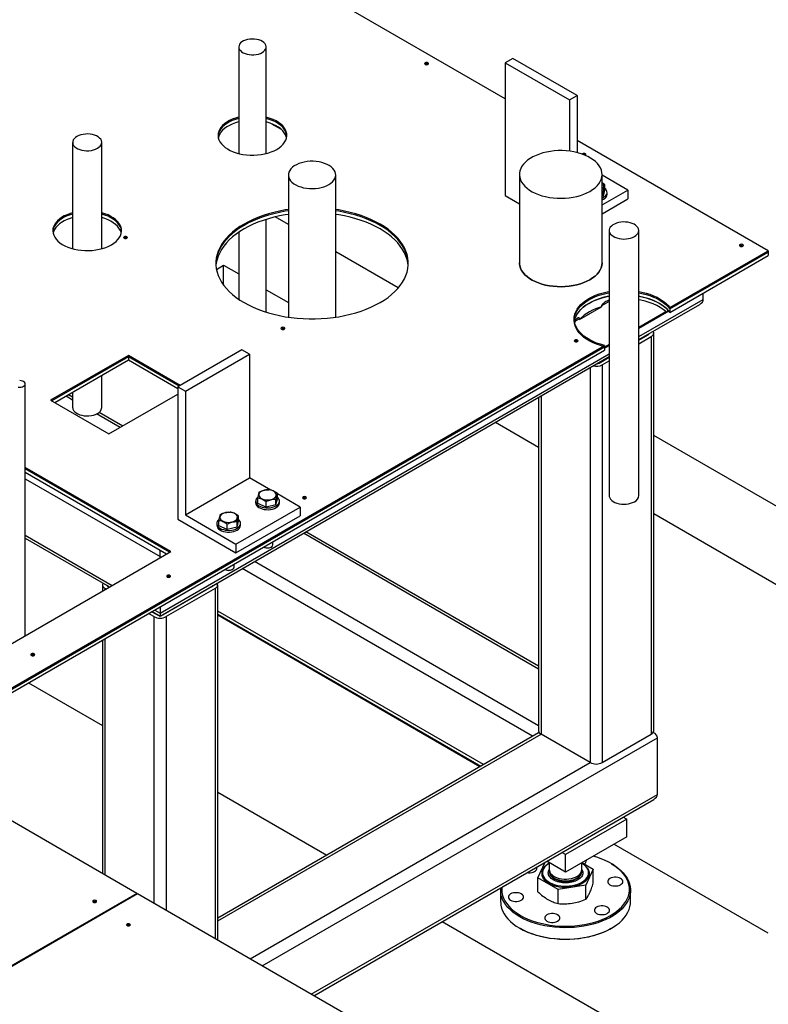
# Model space of a CAD drawing. Header units: millimetres. Extents: x 0 to 849, y 0 to 594.
# Tile 54 of 84: x 436 to 461, y 530 to 563. Entities that reach past the tile are written whole.
import ezdxf

# ---------------------------------------------------------------- set-up
doc = ezdxf.new("R2010")
doc.units = ezdxf.units.MM
doc.layers.add('TRAIT-FORT', color=4, linetype='Continuous', lineweight=25)
doc.dimstyles.new('SLDDIMSTYLE3', dxfattribs={"dimtxt": 0.18, "dimasz": 2, "dimexe": 0, "dimexo": 0.0625, "dimgap": 0, "dimtad": 0, "dimtih": 1, "dimtoh": 1, "dimdec": 0, "dimrnd": 1e-09, "dimzin": 0, "dimdsep": 46, "dimtxsty": 'Standard', "dimblk1": 'NONE', "dimblk2": 'NONE', "dimsah": 1, "dimcen": 0.09, "dimadec": 0, "dimazin": 0, "dimtfac": 2, "dimtdec": 0, "dimtofl": 0, "dimtmove": 0, "dimatfit": 3, "dimldrblk": 'NONE', "dimfxl": 1, "dimfrac": 2, "dimtolj": 1, "dimtzin": 0, "dimarcsym": 0})

# ---------------------------------------------------------------- blocks, each defined once
blk = doc.blocks.new('_None')

msp = doc.modelspace()

# ---------------------------------------------------------------- linework, layer by layer
at = {"layer": 'TRAIT-FORT', "color": 4, "linetype": 'Continuous', "lineweight": 25}
for p, q in [((452.09, 560.12), (436.819, 568.936)), ((443.293, 561.834), (443.293, 558.318)), ((444.196, 558.318), (444.196, 561.834)), ((452.343, 561.451), (452.09, 561.305)), ((454.459, 560.229), (452.343, 561.451)), ((452.09, 561.305), (452.09, 556.931)), ((452.09, 561.305), (454.207, 560.083)), ((454.207, 560.083), (454.459, 560.229)), ((454.459, 560.229), (454.459, 558.349)), ((454.207, 560.083), (454.207, 558.396)), ((444.374, 559.302), (444.687, 559.121)), ((437.809, 558.685), (437.809, 555.176)), ((438.768, 555.176), (438.768, 558.685)), ((460.772, 555.108), (454.459, 558.752)), ((444.929, 557.61), (444.929, 552.917)), ((446.494, 552.917), (446.494, 557.61)), ((452.557, 557.626), (452.557, 554.71)), ((455.284, 554.71), (455.284, 557.626)), ((456.131, 557.111), (455.284, 557.6)), ((455.381, 557.282), (455.284, 557.345)), ((455.381, 557.107), (455.381, 557.282)), ((452.09, 556.931), (452.557, 556.661)), ((455.284, 556.623), (456.131, 557.111)), ((455.333, 557.081), (455.284, 557.08)), ((455.333, 556.907), (455.284, 556.895)), ((455.333, 556.907), (455.381, 557.107)), ((455.333, 556.907), (455.333, 557.081)), ((455.45, 556.973), (455.45, 557.031)), ((456.131, 557.111), (456.131, 556.82)), ((455.284, 556.331), (456.131, 556.82)), ((444.929, 555.979), (444.499, 556.227)), ((444.196, 553.086), (444.196, 556.144)), ((443.293, 555.72), (443.293, 553.506)), ((455.521, 555.777), (455.521, 547.028)), ((456.497, 547.028), (456.497, 555.777)), ((448.559, 553.883), (446.494, 555.075)), ((457.524, 553.233), (460.772, 555.108)), ((457.524, 553.189), (460.772, 555.064)), ((457.524, 553.072), (460.772, 554.948)), ((460.772, 555.108), (460.772, 555.064)), ((460.772, 555.064), (460.772, 554.948)), ((442.555, 554.495), (442.792, 554.632)), ((442.792, 554.632), (443.293, 554.343)), ((442.792, 553.973), (442.792, 554.632)), ((444.196, 553.822), (444.929, 553.399)), ((458.626, 553.504), (458.626, 553.708)), ((455.521, 553.432), (455.268, 553.286)), ((455.268, 553.286), (455.268, 553.257)), ((456.497, 552.275), (458.626, 553.504)), ((456.497, 552.178), (458.507, 553.339)), ((454.538, 552.836), (455.268, 553.257)), ((456.497, 552.551), (457.485, 553.121)), ((457.393, 553.098), (456.497, 552.581)), ((457.427, 553.088), (457.485, 553.122)), ((457.44, 553.17), (457.44, 553.126)), ((457.467, 553.142), (457.44, 553.126)), ((457.524, 553.233), (457.524, 553.189)), ((457.524, 553.189), (457.524, 553.072)), ((454.4, 552.785), (454.38, 552.723)), ((454.538, 552.865), (454.4, 552.785)), ((454.538, 552.836), (454.538, 552.865)), ((456.497, 552.158), (456.807, 552.338)), ((456.807, 552.358), (456.807, 552.338)), ((456.992, 539.273), (456.992, 552.396)), ((432.398, 538.728), (455.364, 551.986)), ((455.521, 552.018), (455.364, 551.927)), ((455.364, 551.897), (455.521, 551.988)), ((455.364, 551.986), (455.364, 551.942)), ((456.497, 552.042), (456.909, 552.279)), ((456.909, 552.279), (456.909, 539.156)), ((432.021, 538.466), (455.364, 551.942)), ((432.122, 538.408), (455.364, 551.825)), ((432.398, 538.684), (455.364, 551.942)), ((439.649, 551.655), (437.083, 550.174)), ((441.358, 550.668), (439.649, 551.655)), ((439.649, 551.655), (439.649, 551.611)), ((440.696, 543.153), (455.521, 551.712)), ((443.396, 551.844), (441.279, 550.622)), ((441.532, 550.476), (443.648, 551.698)), ((443.648, 551.698), (443.396, 551.844)), ((443.648, 551.698), (443.648, 547.616)), ((455.364, 551.942), (455.364, 551.825)), ((439.649, 551.611), (437.121, 550.152)), ((439.649, 551.494), (437.222, 550.093)), ((441.32, 550.646), (439.649, 551.611)), ((439.649, 551.611), (439.649, 551.494)), ((441.279, 550.553), (439.649, 551.494)), ((440.696, 543.056), (455.521, 551.615)), ((455.191, 551.405), (455.521, 551.595)), ((455.191, 551.425), (455.191, 551.405)), ((455.292, 551.346), (455.521, 551.478)), ((455.292, 551.346), (455.292, 538.223)), ((454.888, 551.25), (454.888, 538.223)), ((436.246, 542.413), (436.246, 550.716)), ((438.768, 549.936), (438.768, 550.986)), ((437.809, 550.279), (437.676, 550.356)), ((437.809, 550.433), (437.809, 549.936)), ((439.007, 549.063), (441.279, 550.374)), ((441.279, 550.622), (441.279, 546.248)), ((441.279, 550.622), (441.532, 550.476)), ((441.532, 550.476), (441.532, 546.394)), ((437.083, 550.174), (439.007, 549.063)), ((437.809, 550.182), (437.592, 550.307)), ((453.188, 550.268), (453.188, 539.273)), ((453.272, 550.317), (453.272, 539.156)), ((439.378, 549.277), (438.6, 549.726)), ((439.461, 549.325), (438.68, 549.776)), ((451.77, 549.449), (453.188, 548.631)), ((508.174, 519.468), (456.992, 549.015)), ((441.045, 545.183), (436.246, 547.954)), ((441.007, 545.161), (436.246, 547.91)), ((440.906, 545.103), (436.246, 547.793)), ((436.246, 547.588), (440.696, 545.019)), ((441.532, 546.394), (443.648, 547.616)), ((444.347, 547.212), (443.648, 547.616)), ((444.567, 546.926), (444.567, 547.101)), ((443.849, 546.85), (443.849, 546.792)), ((443.917, 546.774), (443.917, 546.949)), ((444.194, 546.649), (443.917, 546.774)), ((444.194, 546.649), (444.194, 546.824)), ((444.518, 546.726), (444.567, 546.926)), ((444.518, 546.726), (444.518, 546.9)), ((445.316, 546.653), (444.567, 547.085)), ((444.635, 546.792), (444.635, 546.85)), ((443.2, 545.431), (445.316, 546.653)), ((444.518, 546.726), (444.194, 546.649)), ((445.316, 546.653), (445.316, 546.361)), ((441.279, 546.248), (443.2, 545.139)), ((441.532, 546.394), (443.2, 545.431)), ((442.634, 546.033), (442.634, 546.208)), ((443.2, 545.139), (445.316, 546.361)), ((443.236, 545.985), (443.284, 546.185)), ((443.236, 545.985), (443.236, 546.16)), ((443.284, 546.185), (443.284, 546.36)), ((456.992, 546.435), (470.875, 538.421)), ((442.566, 546.109), (442.566, 546.051)), ((442.911, 545.909), (442.634, 546.033)), ((442.911, 545.909), (442.911, 546.084)), ((443.236, 545.985), (442.911, 545.909)), ((443.352, 546.051), (443.352, 546.109)), ((453.188, 541.401), (445.508, 545.834)), ((436.246, 545.722), (439.112, 544.067)), ((436.246, 545.625), (439.028, 544.019)), ((444.42, 545.412), (444.42, 545.508)), ((453.188, 541.304), (445.424, 545.786)), ((431.652, 539.761), (441.045, 545.183)), ((440.696, 544.982), (440.696, 545.224)), ((443.2, 545.431), (443.2, 545.139)), ((444.122, 545.336), (444.133, 545.329)), ((444.148, 545.322), (444.133, 545.329)), ((444.35, 545.329), (444.368, 545.339)), ((440.696, 545.019), (440.696, 544.982)), ((453.188, 539.438), (443.808, 544.853)), ((442.839, 544.595), (442.85, 544.589)), ((442.865, 544.581), (442.85, 544.589)), ((443.068, 544.589), (443.085, 544.599)), ((443.138, 544.672), (443.138, 544.767)), ((452.986, 539.088), (443.404, 544.62)), ((438.794, 544.086), (438.794, 543.884)), ((438.91, 543.951), (438.877, 543.969)), ((438.877, 543.969), (438.877, 543.932)), ((438.978, 544.048), (438.978, 544.028)), ((439.011, 544.009), (438.978, 544.028)), ((442.413, 544.028), (440.797, 543.095)), ((442.514, 543.969), (440.898, 543.036)), ((442.413, 544.048), (442.413, 544.028)), ((442.514, 543.969), (442.514, 532.409)), ((442.598, 532.361), (442.598, 544.086)), ((440.595, 543.095), (440.417, 543.197)), ((440.435, 543.207), (440.696, 543.056)), ((440.518, 543.255), (440.696, 543.153)), ((440.696, 543.358), (440.696, 543.153)), ((451.37, 538.155), (442.598, 543.219)), ((440.494, 543.036), (440.316, 543.139)), ((440.494, 543.036), (440.494, 533.575)), ((440.595, 543.115), (440.595, 543.095)), ((440.696, 543.153), (440.696, 543.056)), ((440.696, 543.153), (440.696, 543.056)), ((440.797, 543.115), (440.797, 543.095)), ((440.898, 543.036), (440.898, 533.342)), ((442.598, 543.122), (451.286, 538.107)), ((451.251, 538.086), (442.598, 543.082)), ((442.792, 542.969), (442.792, 543.01)), ((438.794, 542.26), (438.794, 534.557)), ((438.877, 542.308), (438.877, 534.508)), ((436.357, 540.853), (438.794, 539.446)), ((453.188, 539.205), (442.598, 533.091)), ((442.598, 532.994), (453.272, 539.156)), ((444.069, 531.511), (457.111, 539.04)), ((454.888, 538.223), (453.272, 539.156)), ((455.292, 538.223), (456.909, 539.156)), ((456.992, 539.205), (456.974, 539.215)), ((457.111, 537.173), (457.111, 539.04)), ((439.927, 533.903), (431.983, 538.488)), ((443.665, 531.744), (454.888, 538.223)), ((442.598, 537.25), (446.2, 535.17)), ((445.686, 530.578), (457.111, 537.173)), ((445.769, 530.53), (456.992, 537.008)), ((455.982, 536.425), (456.1, 536.357)), ((456.1, 536.357), (454.08, 535.191)), ((456.1, 535.774), (456.1, 536.357)), ((456.1, 535.774), (454.08, 534.607)), ((460.773, 532.589), (455.678, 535.53)), ((454.08, 535.191), (453.962, 535.259)), ((454.08, 534.607), (454.08, 535.191)), ((453.164, 534.419), (453.405, 534.937)), ((453.427, 534.95), (453.473, 534.958)), ((454.08, 534.607), (453.457, 534.967)), ((453.544, 534.917), (453.544, 534.686)), ((454.616, 534.686), (454.616, 534.917)), ((454.62, 534.919), (454.996, 534.702)), ((455.596, 534.884), (455.57, 534.898)), ((453.318, 534.584), (453.318, 534.581)), ((453.544, 534.631), (453.544, 534.613)), ((454.616, 534.613), (454.616, 534.631)), ((454.996, 534.702), (454.751, 534.173)), ((454.843, 534.581), (454.843, 534.584)), ((454.996, 534.24), (454.996, 534.702)), ((453.835, 534.032), (453.164, 534.419)), ((453.164, 533.957), (453.164, 534.419)), ((454.751, 534.173), (453.835, 534.032)), ((454.751, 533.711), (454.751, 534.173)), ((439.949, 533.889), (408.635, 515.812)), ((439.927, 533.903), (419.724, 522.24)), ((439.927, 533.903), (439.927, 533.876)), ((453.583, 526.019), (439.949, 533.889)), ((451.937, 534.009), (451.937, 533.63)), ((453.835, 533.569), (453.835, 534.032)), ((456.223, 533.63), (456.223, 534.009)), ((450.004, 532.974), (455.722, 529.673)), ((452.565, 532.756), (452.59, 532.741)), ((455.57, 532.741), (455.596, 532.756))]:
    msp.add_line(p, q, dxfattribs=at)
at = {"layer": 'TRAIT-FORT', "color": 4, "linetype": 'Continuous', "lineweight": 25, "flags": 128}
for points in [[(444.064, 561.65), (444.113, 561.684), (444.152, 561.722), (444.179, 561.763), (444.193, 561.807), (444.195, 561.851), (444.184, 561.895), (444.16, 561.937), (444.124, 561.976), (444.077, 562.011), (444.02, 562.041), (443.956, 562.065), (443.886, 562.082), (443.811, 562.092), (443.735, 562.095), (443.658, 562.09), (443.585, 562.078), (443.516, 562.059), (443.453, 562.034), (443.399, 562.003), (443.355, 561.966), (443.322, 561.927), (443.301, 561.884), (443.293, 561.84), (443.298, 561.796), (443.315, 561.753), (443.345, 561.712), (443.387, 561.675), (443.439, 561.642), (443.499, 561.615), (443.567, 561.595), (443.64, 561.581), (443.715, 561.574), (443.792, 561.575), (443.867, 561.584), (443.939, 561.599), (444.005, 561.622), (444.064, 561.65)], [(449.539, 561.259), (449.553, 561.271), (449.558, 561.285), (449.553, 561.299), (449.539, 561.311), (449.518, 561.319), (449.494, 561.322), (449.469, 561.319), (449.448, 561.311), (449.434, 561.299), (449.429, 561.285), (449.434, 561.271), (449.448, 561.259), (449.469, 561.251), (449.494, 561.248), (449.518, 561.251), (449.539, 561.259)], [(443.293, 559.519), (443.289, 559.518), (443.182, 559.487), (443.08, 559.449), (442.986, 559.405), (442.901, 559.356), (442.825, 559.302), (442.76, 559.243), (442.705, 559.181), (442.663, 559.116), (442.633, 559.048), (442.615, 558.979), (442.61, 558.91), (442.618, 558.84), (442.639, 558.771), (442.672, 558.704), (442.718, 558.64), (442.775, 558.578), (442.843, 558.521), (442.921, 558.468), (443.009, 558.42), (443.105, 558.378), (443.208, 558.341), (443.317, 558.312), (443.431, 558.289), (443.549, 558.273), (443.669, 558.265), (443.789, 558.264), (443.91, 558.271), (444.028, 558.284), (444.143, 558.305), (444.254, 558.333), (444.358, 558.368), (444.456, 558.409), (444.546, 558.455), (444.546, 558.455)], [(443.293, 559.475), (443.289, 559.474), (443.182, 559.443), (443.08, 559.405), (442.986, 559.361), (442.901, 559.312), (442.825, 559.258), (442.76, 559.199), (442.705, 559.137), (442.663, 559.072), (442.633, 559.004), (442.615, 558.935), (442.611, 558.896)], [(444.546, 558.455), (444.627, 558.507), (444.697, 558.564), (444.757, 558.624), (444.806, 558.688), (444.842, 558.754), (444.866, 558.823), (444.877, 558.892), (444.876, 558.962), (444.861, 559.031), (444.834, 559.099), (444.795, 559.165), (444.743, 559.228), (444.681, 559.287), (444.607, 559.343), (444.524, 559.393), (444.432, 559.438), (444.333, 559.478), (444.226, 559.511), (444.196, 559.519)], [(444.877, 558.896), (444.876, 558.918), (444.861, 558.987), (444.834, 559.055), (444.795, 559.121), (444.743, 559.184), (444.681, 559.244), (444.607, 559.299), (444.524, 559.35), (444.432, 559.395), (444.333, 559.434), (444.226, 559.467), (444.196, 559.475)], [(443.293, 559.358), (443.289, 559.358), (443.182, 559.326), (443.08, 559.288), (442.986, 559.245), (442.901, 559.195), (442.825, 559.141), (442.76, 559.083), (442.705, 559.02), (442.663, 558.955), (442.633, 558.888), (442.62, 558.844)], [(444.868, 558.844), (444.861, 558.871), (444.834, 558.939), (444.795, 559.004), (444.743, 559.067), (444.681, 559.127), (444.607, 559.182), (444.524, 559.233), (444.432, 559.278), (444.333, 559.317), (444.226, 559.35), (444.196, 559.358)], [(438.628, 558.489), (438.679, 558.524), (438.72, 558.564), (438.748, 558.606), (438.765, 558.651), (438.768, 558.697), (438.758, 558.742), (438.735, 558.786), (438.701, 558.827), (438.655, 558.864), (438.599, 558.896), (438.534, 558.923), (438.463, 558.943), (438.387, 558.956), (438.308, 558.962), (438.229, 558.96), (438.152, 558.95), (438.078, 558.934), (438.01, 558.91), (437.95, 558.881), (437.898, 558.846), (437.858, 558.807), (437.829, 558.764), (437.813, 558.719), (437.81, 558.674), (437.819, 558.628), (437.842, 558.584), (437.877, 558.543), (437.923, 558.506), (437.979, 558.474), (438.043, 558.447), (438.114, 558.427), (438.19, 558.414), (438.269, 558.408), (438.348, 558.41), (438.426, 558.42), (438.499, 558.436), (438.567, 558.46), (438.628, 558.489)], [(454.885, 557.069), (454.973, 557.126), (455.052, 557.187), (455.12, 557.252), (455.177, 557.32), (455.222, 557.392), (455.256, 557.465), (455.276, 557.541), (455.284, 557.617), (455.279, 557.693), (455.262, 557.768), (455.232, 557.842), (455.19, 557.914), (455.136, 557.983), (455.07, 558.049), (454.994, 558.111), (454.908, 558.169), (454.812, 558.221), (454.709, 558.268), (454.598, 558.309), (454.48, 558.344), (454.358, 558.372), (454.231, 558.392), (454.101, 558.406), (453.97, 558.413), (453.838, 558.412), (453.707, 558.403), (453.578, 558.388), (453.453, 558.365), (453.331, 558.336), (453.215, 558.3), (453.106, 558.257), (453.004, 558.209), (452.911, 558.155), (452.827, 558.096), (452.754, 558.033), (452.691, 557.966), (452.64, 557.896), (452.601, 557.824), (452.574, 557.749), (452.56, 557.674), (452.558, 557.598), (452.569, 557.522), (452.593, 557.447), (452.629, 557.374), (452.677, 557.303), (452.737, 557.235), (452.808, 557.171), (452.889, 557.111), (452.98, 557.056), (453.08, 557.006), (453.187, 556.962), (453.302, 556.925), (453.422, 556.894), (453.547, 556.869), (453.675, 556.852), (453.806, 556.842), (453.937, 556.839), (454.069, 556.844), (454.199, 556.855), (454.326, 556.875), (454.45, 556.901), (454.569, 556.934), (454.682, 556.973), (454.787, 557.018), (454.885, 557.069)], [(454.733, 558.258), (454.735, 558.259), (454.749, 558.271), (454.754, 558.285), (454.749, 558.3), (454.735, 558.312), (454.714, 558.32), (454.689, 558.322), (454.665, 558.32), (454.644, 558.312), (454.63, 558.3), (454.629, 558.298)], [(446.265, 557.29), (446.331, 557.334), (446.387, 557.382), (446.432, 557.434), (446.465, 557.488), (446.486, 557.545), (446.494, 557.603), (446.489, 557.66), (446.471, 557.717), (446.441, 557.773), (446.399, 557.825), (446.346, 557.874), (446.282, 557.919), (446.209, 557.958), (446.128, 557.992), (446.04, 558.02), (445.946, 558.041), (445.849, 558.054), (445.749, 558.061), (445.649, 558.06), (445.55, 558.052), (445.453, 558.036), (445.361, 558.014), (445.274, 557.984), (445.195, 557.949), (445.124, 557.908), (445.063, 557.862), (445.012, 557.812), (444.973, 557.759), (444.946, 557.703), (444.932, 557.646), (444.93, 557.588), (444.941, 557.531), (444.965, 557.474), (445.001, 557.42), (445.049, 557.369), (445.108, 557.322), (445.176, 557.28), (445.254, 557.243), (445.339, 557.213), (445.43, 557.188), (445.525, 557.171), (445.624, 557.161), (445.724, 557.158), (445.824, 557.163), (445.922, 557.175), (446.017, 557.194), (446.106, 557.22), (446.189, 557.252), (446.265, 557.29)], [(455.284, 556.846), (455.337, 556.872), (455.382, 556.904), (455.416, 556.939), (455.439, 556.978), (455.449, 557.018), (455.447, 557.059), (455.432, 557.098), (455.405, 557.136), (455.381, 557.158)], [(455.284, 556.788), (455.337, 556.814), (455.382, 556.845), (455.416, 556.881), (455.439, 556.92), (455.449, 556.96), (455.45, 556.973)], [(437.809, 556.362), (437.726, 556.337), (437.625, 556.299), (437.531, 556.256), (437.445, 556.206), (437.37, 556.152), (437.304, 556.094), (437.25, 556.031), (437.207, 555.966), (437.177, 555.899), (437.16, 555.83), (437.155, 555.76), (437.163, 555.691), (437.184, 555.622), (437.217, 555.555), (437.262, 555.49), (437.319, 555.429), (437.388, 555.372), (437.466, 555.318), (437.553, 555.271), (437.649, 555.228), (437.752, 555.192), (437.862, 555.162), (437.976, 555.14), (438.093, 555.124), (438.213, 555.116), (438.334, 555.115), (438.454, 555.121), (438.572, 555.135), (438.688, 555.156), (438.798, 555.184), (438.903, 555.219), (439.001, 555.259), (439.09, 555.306), (439.09, 555.306)], [(437.809, 556.318), (437.726, 556.293), (437.625, 556.256), (437.531, 556.212), (437.445, 556.163), (437.37, 556.108), (437.304, 556.05), (437.25, 555.988), (437.207, 555.922), (437.177, 555.855), (437.16, 555.786), (437.155, 555.747)], [(437.809, 556.202), (437.726, 556.177), (437.625, 556.139), (437.531, 556.095), (437.445, 556.046), (437.37, 555.992), (437.304, 555.933), (437.25, 555.871), (437.207, 555.806), (437.177, 555.738), (437.163, 555.689)], [(439.09, 555.306), (439.171, 555.358), (439.242, 555.414), (439.302, 555.475), (439.35, 555.539), (439.387, 555.605), (439.41, 555.673), (439.422, 555.743), (439.42, 555.812), (439.406, 555.882), (439.379, 555.949), (439.339, 556.015), (439.288, 556.078), (439.225, 556.138), (439.152, 556.193), (439.069, 556.244), (438.977, 556.289), (438.877, 556.328), (438.771, 556.361), (438.768, 556.362)], [(439.422, 555.747), (439.42, 555.769), (439.406, 555.838), (439.379, 555.906), (439.339, 555.972), (439.288, 556.035), (439.225, 556.094), (439.152, 556.15), (439.069, 556.2), (438.977, 556.245), (438.877, 556.285), (438.771, 556.318), (438.768, 556.318)], [(439.414, 555.689), (439.406, 555.721), (439.379, 555.789), (439.339, 555.855), (439.288, 555.918), (439.225, 555.978), (439.152, 556.033), (439.069, 556.084), (438.977, 556.129), (438.877, 556.168), (438.771, 556.201), (438.768, 556.202)], [(444.929, 556.426), (444.826, 556.41), (444.636, 556.374), (444.451, 556.332), (444.27, 556.283), (444.095, 556.227), (443.927, 556.166), (443.766, 556.098), (443.612, 556.025), (443.466, 555.946), (443.33, 555.862), (443.203, 555.773), (443.086, 555.68), (442.979, 555.583), (442.883, 555.482), (442.798, 555.378), (442.724, 555.271), (442.663, 555.161), (442.613, 555.05), (442.576, 554.937), (442.551, 554.822), (442.538, 554.707), (442.537, 554.672)], [(444.929, 556.47), (444.826, 556.454), (444.636, 556.418), (444.451, 556.376), (444.27, 556.327), (444.095, 556.271), (443.927, 556.209), (443.766, 556.142), (443.612, 556.068), (443.466, 555.99), (443.33, 555.906), (443.203, 555.817), (443.086, 555.724), (442.979, 555.627), (442.883, 555.526), (442.798, 555.421), (442.724, 555.314), (442.663, 555.205), (442.613, 555.093), (442.576, 554.98), (442.551, 554.866), (442.538, 554.751), (442.538, 554.636), (442.551, 554.521), (442.576, 554.407), (442.613, 554.294), (442.663, 554.182), (442.724, 554.073), (442.798, 553.966), (442.883, 553.861), (442.979, 553.761), (443.086, 553.663), (443.203, 553.57), (443.33, 553.481), (443.466, 553.397), (443.612, 553.319), (443.766, 553.245), (443.927, 553.178), (444.095, 553.116), (444.27, 553.06), (444.451, 553.011), (444.636, 552.969), (444.826, 552.933), (445.019, 552.905), (445.215, 552.883), (445.413, 552.869), (445.612, 552.862), (445.811, 552.862), (446.01, 552.869), (446.208, 552.883), (446.404, 552.905), (446.597, 552.933), (446.787, 552.969), (446.972, 553.011), (447.153, 553.06), (447.328, 553.116), (447.496, 553.178), (447.657, 553.245), (447.811, 553.319), (447.957, 553.397), (447.957, 553.397)], [(444.929, 556.309), (444.826, 556.293), (444.636, 556.258), (444.451, 556.215), (444.27, 556.166), (444.095, 556.111), (443.927, 556.049), (443.766, 555.981), (443.612, 555.908), (443.466, 555.829), (443.33, 555.745), (443.203, 555.657), (443.086, 555.563), (442.979, 555.466), (442.883, 555.365), (442.798, 555.261), (442.724, 555.154), (442.663, 555.044), (442.613, 554.933), (442.576, 554.82), (442.551, 554.706), (442.54, 554.62)], [(447.957, 553.397), (448.093, 553.481), (448.22, 553.57), (448.337, 553.663), (448.444, 553.761), (448.54, 553.861), (448.625, 553.966), (448.699, 554.073), (448.76, 554.182), (448.81, 554.294), (448.847, 554.407), (448.872, 554.521), (448.885, 554.636), (448.885, 554.751), (448.872, 554.866), (448.847, 554.98), (448.81, 555.093), (448.76, 555.205), (448.699, 555.314), (448.625, 555.421), (448.54, 555.526), (448.444, 555.627), (448.337, 555.724), (448.22, 555.817), (448.093, 555.906), (447.957, 555.99), (447.811, 556.068), (447.657, 556.142), (447.496, 556.209), (447.328, 556.271), (447.153, 556.327), (446.972, 556.376), (446.787, 556.418), (446.597, 556.454), (446.494, 556.47)], [(448.886, 554.672), (448.885, 554.707), (448.872, 554.822), (448.847, 554.937), (448.81, 555.05), (448.76, 555.161), (448.699, 555.271), (448.625, 555.378), (448.54, 555.482), (448.444, 555.583), (448.337, 555.68), (448.22, 555.773), (448.093, 555.862), (447.957, 555.946), (447.811, 556.025), (447.657, 556.098), (447.496, 556.166), (447.328, 556.227), (447.153, 556.283), (446.972, 556.332), (446.787, 556.374), (446.597, 556.41), (446.494, 556.426)], [(448.883, 554.62), (448.872, 554.706), (448.847, 554.82), (448.81, 554.933), (448.76, 555.044), (448.699, 555.154), (448.625, 555.261), (448.54, 555.365), (448.444, 555.466), (448.337, 555.563), (448.22, 555.657), (448.093, 555.745), (447.957, 555.829), (447.811, 555.908), (447.657, 555.981), (447.496, 556.049), (447.328, 556.111), (447.153, 556.166), (446.972, 556.215), (446.787, 556.258), (446.597, 556.293), (446.494, 556.309)], [(456.354, 555.577), (456.405, 555.612), (456.446, 555.651), (456.475, 555.693), (456.492, 555.737), (456.497, 555.782), (456.489, 555.827), (456.469, 555.871), (456.436, 555.912), (456.393, 555.95), (456.34, 555.984), (456.278, 556.012), (456.209, 556.033), (456.135, 556.049), (456.058, 556.057), (455.979, 556.058), (455.902, 556.051), (455.827, 556.038), (455.757, 556.018), (455.693, 555.991), (455.637, 555.959), (455.591, 555.922), (455.556, 555.882), (455.533, 555.838), (455.522, 555.794), (455.523, 555.748), (455.538, 555.704), (455.564, 555.661), (455.602, 555.621), (455.65, 555.586), (455.708, 555.555), (455.774, 555.53), (455.845, 555.511), (455.921, 555.499), (455.999, 555.495), (456.078, 555.498), (456.154, 555.508), (456.227, 555.525), (456.294, 555.548), (456.354, 555.577)], [(439.6, 555.521), (439.614, 555.533), (439.619, 555.547), (439.614, 555.561), (439.6, 555.573), (439.579, 555.581), (439.554, 555.584), (439.53, 555.581), (439.509, 555.573), (439.495, 555.561), (439.49, 555.547), (439.495, 555.533), (439.509, 555.521), (439.53, 555.513), (439.554, 555.51), (439.579, 555.513), (439.6, 555.521)], [(459.931, 555.26), (459.944, 555.272), (459.949, 555.286), (459.944, 555.3), (459.931, 555.312), (459.91, 555.32), (459.885, 555.323), (459.86, 555.32), (459.84, 555.312), (459.826, 555.3), (459.821, 555.286), (459.826, 555.272), (459.84, 555.26), (459.86, 555.252), (459.885, 555.249), (459.91, 555.252), (459.931, 555.26)], [(452.557, 554.71), (452.558, 554.681), (452.569, 554.606), (452.593, 554.531), (452.629, 554.458), (452.677, 554.387), (452.737, 554.319), (452.808, 554.255), (452.889, 554.195), (452.98, 554.14), (453.08, 554.09), (453.187, 554.046), (453.302, 554.009), (453.422, 553.977), (453.547, 553.953), (453.675, 553.936), (453.806, 553.926), (453.937, 553.923), (454.069, 553.927), (454.199, 553.939), (454.326, 553.958), (454.45, 553.984), (454.569, 554.017), (454.682, 554.057), (454.787, 554.102), (454.885, 554.153)], [(454.885, 554.153), (454.787, 554.102), (454.682, 554.057), (454.569, 554.017), (454.45, 553.984), (454.326, 553.958), (454.199, 553.939), (454.069, 553.927), (453.937, 553.923), (453.806, 553.926), (453.675, 553.936), (453.547, 553.953), (453.422, 553.977), (453.302, 554.009), (453.187, 554.046), (453.08, 554.09), (452.98, 554.14), (452.889, 554.195), (452.808, 554.255), (452.737, 554.319), (452.677, 554.387), (452.629, 554.458), (452.593, 554.531), (452.569, 554.606), (452.558, 554.681), (452.557, 554.71)], [(454.885, 554.153), (454.973, 554.21), (455.052, 554.271), (455.12, 554.336), (455.177, 554.404), (455.222, 554.476), (455.256, 554.549), (455.276, 554.624), (455.284, 554.7), (455.284, 554.71)], [(455.284, 554.71), (455.284, 554.7), (455.276, 554.624), (455.256, 554.549), (455.222, 554.476), (455.177, 554.404), (455.12, 554.336), (455.052, 554.271), (454.973, 554.21), (454.885, 554.153)], [(455.364, 551.986), (455.232, 552.022), (455.106, 552.065), (454.988, 552.115), (454.877, 552.17), (454.776, 552.231), (454.684, 552.296), (454.602, 552.366), (454.532, 552.44), (454.473, 552.517), (454.427, 552.597), (454.393, 552.68), (454.371, 552.763), (454.363, 552.847), (454.367, 552.932), (454.385, 553.015), (454.415, 553.098), (454.458, 553.179), (454.513, 553.257), (454.579, 553.332), (454.657, 553.403), (454.746, 553.47), (454.845, 553.532), (454.953, 553.589), (455.069, 553.641), (455.192, 553.686), (455.322, 553.724), (455.458, 553.756), (455.521, 553.768)], [(455.364, 551.942), (455.232, 551.979), (455.106, 552.022), (454.988, 552.071), (454.877, 552.126), (454.776, 552.187), (454.684, 552.252), (454.602, 552.323), (454.532, 552.396), (454.473, 552.474), (454.427, 552.554), (454.393, 552.636), (454.371, 552.719), (454.363, 552.803), (454.367, 552.888), (454.385, 552.972), (454.415, 553.054), (454.458, 553.135), (454.513, 553.213), (454.579, 553.288), (454.657, 553.359), (454.746, 553.426), (454.845, 553.489), (454.953, 553.546), (455.069, 553.597), (455.192, 553.642), (455.322, 553.681), (455.458, 553.712), (455.521, 553.724)], [(454.363, 552.838), (454.367, 552.888), (454.385, 552.972), (454.415, 553.054), (454.458, 553.135), (454.513, 553.213), (454.579, 553.288), (454.657, 553.359), (454.746, 553.426), (454.845, 553.489), (454.953, 553.546), (455.069, 553.597), (455.192, 553.642), (455.322, 553.681), (455.458, 553.712), (455.521, 553.724)], [(454.368, 552.775), (454.385, 552.855), (454.415, 552.937), (454.458, 553.018), (454.513, 553.096), (454.579, 553.171), (454.657, 553.243), (454.746, 553.31), (454.845, 553.372), (454.953, 553.429), (455.069, 553.48), (455.192, 553.525), (455.322, 553.564), (455.458, 553.596), (455.521, 553.608)], [(455.521, 553.608), (455.448, 553.594), (455.315, 553.562), (455.187, 553.524), (455.065, 553.479), (454.951, 553.428), (454.845, 553.372), (454.747, 553.311), (454.66, 553.245), (454.582, 553.174), (454.516, 553.101), (454.461, 553.024), (454.418, 552.944), (454.387, 552.863), (454.368, 552.78), (454.368, 552.78)], [(456.497, 553.768), (456.603, 553.747), (456.737, 553.713), (456.865, 553.672), (456.986, 553.625), (457.1, 553.572), (457.205, 553.514), (457.301, 553.45), (457.386, 553.381), (457.461, 553.309), (457.524, 553.233)], [(456.497, 553.724), (456.603, 553.703), (456.737, 553.669), (456.865, 553.629), (456.986, 553.582), (457.1, 553.529), (457.205, 553.47), (457.301, 553.406), (457.386, 553.338), (457.461, 553.265), (457.524, 553.189)], [(456.497, 553.724), (456.603, 553.703), (456.737, 553.669), (456.865, 553.629), (456.986, 553.582), (457.1, 553.529), (457.205, 553.47), (457.301, 553.406), (457.386, 553.338), (457.461, 553.265), (457.524, 553.189)], [(456.497, 553.608), (456.603, 553.586), (456.737, 553.553), (456.865, 553.512), (456.986, 553.465), (457.1, 553.412), (457.205, 553.353), (457.301, 553.289), (457.386, 553.221), (457.461, 553.148), (457.524, 553.072)], [(457.44, 553.17), (457.364, 553.24), (457.276, 553.307), (457.18, 553.368), (457.074, 553.425), (456.96, 553.476), (456.839, 553.521), (456.711, 553.56), (456.578, 553.592), (456.497, 553.608)], [(457.393, 553.099), (457.303, 553.171), (457.203, 553.238), (457.092, 553.299), (456.972, 553.354), (456.844, 553.403), (456.708, 553.444), (456.566, 553.478), (456.497, 553.491)], [(444.796, 552.521), (444.809, 552.533), (444.814, 552.548), (444.809, 552.562), (444.796, 552.574), (444.775, 552.582), (444.75, 552.585), (444.725, 552.582), (444.705, 552.574), (444.691, 552.562), (444.686, 552.548), (444.691, 552.533), (444.705, 552.521), (444.725, 552.513), (444.75, 552.51), (444.775, 552.513), (444.796, 552.521)], [(454.476, 552.111), (454.49, 552.123), (454.495, 552.137), (454.49, 552.151), (454.476, 552.163), (454.455, 552.171), (454.43, 552.174), (454.406, 552.171), (454.385, 552.163), (454.371, 552.151), (454.366, 552.137), (454.371, 552.123), (454.385, 552.111), (454.406, 552.103), (454.43, 552.1), (454.455, 552.103), (454.476, 552.111)], [(436.192, 550.64), (436.221, 550.663), (436.24, 550.688), (436.246, 550.716), (436.24, 550.744), (436.221, 550.769), (436.192, 550.791), (436.153, 550.808), (436.109, 550.819), (436.061, 550.823)], [(436.013, 550.613), (436.061, 550.609), (436.109, 550.613), (436.153, 550.623), (436.192, 550.64)], [(437.809, 549.936), (437.81, 549.925), (437.819, 549.88), (437.842, 549.836), (437.877, 549.795), (437.923, 549.758), (437.979, 549.725), (438.043, 549.699), (438.114, 549.679), (438.19, 549.665), (438.269, 549.66), (438.348, 549.662), (438.426, 549.671), (438.499, 549.688), (438.567, 549.711), (438.628, 549.741)], [(444.065, 546.923), (444.116, 546.904), (444.173, 546.892), (444.232, 546.888), (444.292, 546.89), (444.35, 546.9), (444.404, 546.916), (444.45, 546.939), (444.487, 546.966), (444.513, 546.997), (444.528, 547.031), (444.53, 547.066), (444.519, 547.1), (444.496, 547.132), (444.462, 547.161), (444.419, 547.185), (444.368, 547.204), (444.311, 547.216), (444.251, 547.22), (444.191, 547.218), (444.133, 547.208), (444.08, 547.192), (444.034, 547.169), (443.997, 547.142), (443.971, 547.111), (443.956, 547.077), (443.954, 547.042), (443.965, 547.008), (443.987, 546.976), (444.021, 546.947), (444.065, 546.923)], [(443.879, 546.763), (443.912, 546.727), (443.955, 546.695), (444.007, 546.668), (444.067, 546.647), (444.133, 546.632), (444.202, 546.624), (444.273, 546.624), (444.342, 546.631), (444.408, 546.644), (444.469, 546.665), (444.523, 546.691), (444.567, 546.723), (444.601, 546.758), (444.624, 546.797), (444.634, 546.837), (444.632, 546.878), (444.617, 546.917), (444.59, 546.955), (444.567, 546.977)], [(443.879, 546.705), (443.912, 546.669), (443.955, 546.637), (444.007, 546.61), (444.067, 546.588), (444.133, 546.574), (444.202, 546.566), (444.273, 546.565), (444.342, 546.572), (444.408, 546.586), (444.469, 546.607), (444.523, 546.633), (444.567, 546.664), (444.601, 546.7), (444.624, 546.739), (444.634, 546.779), (444.635, 546.792)], [(445.507, 546.933), (445.521, 546.945), (445.526, 546.959), (445.521, 546.974), (445.507, 546.986), (445.486, 546.994), (445.461, 546.996), (445.437, 546.994), (445.416, 546.986), (445.402, 546.974), (445.397, 546.959), (445.402, 546.945), (445.416, 546.933), (445.437, 546.925), (445.461, 546.922), (445.486, 546.925), (445.507, 546.933)], [(455.521, 547.028), (455.523, 547), (455.538, 546.955), (455.564, 546.912), (455.602, 546.873), (455.65, 546.837), (455.708, 546.806), (455.774, 546.781), (455.845, 546.763), (455.921, 546.751), (455.999, 546.746), (456.078, 546.749), (456.154, 546.759), (456.227, 546.776), (456.294, 546.799), (456.354, 546.829)], [(442.782, 546.182), (442.833, 546.164), (442.89, 546.152), (442.949, 546.147), (443.01, 546.15), (443.067, 546.159), (443.121, 546.176), (443.167, 546.198), (443.204, 546.225), (443.23, 546.257), (443.245, 546.291), (443.247, 546.325), (443.236, 546.36), (443.213, 546.392), (443.18, 546.421), (443.136, 546.445), (443.085, 546.463), (443.028, 546.475), (442.969, 546.48), (442.908, 546.477), (442.851, 546.468), (442.797, 546.451), (442.751, 546.429), (442.714, 546.401), (442.688, 546.37), (442.673, 546.336), (442.671, 546.302), (442.682, 546.267), (442.705, 546.235), (442.738, 546.206), (442.782, 546.182)], [(442.596, 546.023), (442.629, 545.987), (442.672, 545.954), (442.724, 545.927), (442.784, 545.906), (442.85, 545.891), (442.919, 545.884), (442.99, 545.883), (443.059, 545.89), (443.125, 545.904), (443.186, 545.924), (443.24, 545.951), (443.284, 545.982), (443.318, 546.018), (443.341, 546.056), (443.351, 546.096), (443.349, 546.137), (443.334, 546.177), (443.307, 546.214), (443.284, 546.237)], [(442.596, 545.964), (442.629, 545.928), (442.672, 545.896), (442.724, 545.869), (442.784, 545.848), (442.85, 545.833), (442.919, 545.825), (442.99, 545.825), (443.059, 545.832), (443.125, 545.846), (443.186, 545.866), (443.24, 545.892), (443.284, 545.924), (443.318, 545.959), (443.341, 545.998), (443.351, 546.038), (443.352, 546.051)], [(444.122, 545.336), (444.132, 545.331), (444.174, 545.317), (444.221, 545.31), (444.27, 545.31), (444.316, 545.319), (444.357, 545.334), (444.39, 545.355), (444.411, 545.38), (444.42, 545.407), (444.42, 545.412)], [(442.839, 544.595), (442.849, 544.59), (442.891, 544.576), (442.938, 544.569), (442.987, 544.57), (443.034, 544.578), (443.075, 544.593), (443.107, 544.614), (443.128, 544.639), (443.137, 544.667), (443.138, 544.672)], [(441.022, 544.344), (441.036, 544.356), (441.041, 544.371), (441.036, 544.385), (441.022, 544.397), (441.002, 544.405), (440.977, 544.408), (440.952, 544.405), (440.932, 544.397), (440.918, 544.385), (440.913, 544.371), (440.918, 544.356), (440.932, 544.344), (440.952, 544.336), (440.977, 544.333), (441.002, 544.336), (441.022, 544.344)], [(436.538, 541.756), (436.552, 541.768), (436.557, 541.782), (436.552, 541.796), (436.538, 541.808), (436.517, 541.816), (436.493, 541.819), (436.468, 541.816), (436.447, 541.808), (436.433, 541.796), (436.428, 541.782), (436.433, 541.768), (436.447, 541.756), (436.468, 541.747), (436.493, 541.745), (436.517, 541.747), (436.538, 541.756)], [(452.59, 533.178), (452.71, 533.114), (452.838, 533.056), (452.974, 533.003), (453.116, 532.957), (453.264, 532.917), (453.417, 532.884), (453.574, 532.858), (453.734, 532.839), (453.896, 532.827), (454.06, 532.822), (454.223, 532.825), (454.385, 532.835), (454.546, 532.852), (454.704, 532.877), (454.858, 532.908), (455.007, 532.946), (455.151, 532.991), (455.289, 533.042), (455.419, 533.099), (455.541, 533.162), (455.654, 533.23), (455.758, 533.303), (455.852, 533.38), (455.935, 533.461), (456.007, 533.546), (456.067, 533.634), (456.115, 533.724), (456.152, 533.816), (456.175, 533.909), (456.186, 534.003), (456.185, 534.097), (456.171, 534.191), (456.144, 534.284), (456.104, 534.376), (456.053, 534.466), (455.99, 534.553), (455.915, 534.636), (455.829, 534.717), (455.733, 534.793), (455.627, 534.865), (455.511, 534.931), (455.387, 534.993), (455.255, 535.048), (455.116, 535.098), (454.994, 535.135)], [(455.596, 534.884), (455.707, 534.815), (455.809, 534.74), (455.901, 534.662), (455.982, 534.579), (456.052, 534.494), (456.11, 534.405), (456.157, 534.314), (456.191, 534.222), (456.213, 534.128), (456.223, 534.033), (456.219, 533.938), (456.204, 533.844), (456.176, 533.751), (456.135, 533.659), (456.083, 533.569), (456.018, 533.482), (455.943, 533.398), (455.856, 533.317), (455.759, 533.241), (455.652, 533.169), (455.536, 533.102), (455.412, 533.04), (455.279, 532.984), (455.14, 532.934), (454.994, 532.89), (454.843, 532.853), (454.687, 532.823), (454.528, 532.8), (454.367, 532.783), (454.203, 532.774), (454.039, 532.773), (453.875, 532.778), (453.712, 532.791), (453.552, 532.81), (453.395, 532.837), (453.241, 532.871), (453.093, 532.911), (452.95, 532.958), (452.814, 533.011), (452.685, 533.07), (452.565, 533.135)], [(452.808, 534.593), (452.853, 534.588), (452.909, 534.588), (452.963, 534.595), (453.014, 534.609), (453.057, 534.629), (453.092, 534.654), (453.117, 534.683), (453.129, 534.715), (453.129, 534.747), (453.12, 534.773)], [(453.523, 534.882), (453.506, 534.871), (453.442, 534.827), (453.388, 534.777), (453.345, 534.724), (453.315, 534.669), (453.298, 534.611), (453.293, 534.553), (453.301, 534.495), (453.322, 534.438), (453.355, 534.383), (453.4, 534.331), (453.457, 534.283), (453.523, 534.239)], [(453.544, 534.897), (453.492, 534.864), (453.434, 534.818), (453.388, 534.768), (453.353, 534.716), (453.329, 534.661), (453.318, 534.605), (453.32, 534.549), (453.334, 534.493), (453.36, 534.438), (453.398, 534.387), (453.448, 534.338), (453.507, 534.293), (453.577, 534.253), (453.654, 534.219), (453.738, 534.19), (453.828, 534.168), (453.922, 534.153), (454.019, 534.145), (454.117, 534.144), (454.214, 534.15), (454.309, 534.164), (454.4, 534.184), (454.486, 534.211), (454.565, 534.244), (454.636, 534.283), (454.698, 534.326), (454.75, 534.374), (454.791, 534.425), (454.821, 534.479), (454.838, 534.535), (454.842, 534.591), (454.835, 534.647), (454.814, 534.702), (454.782, 534.756), (454.738, 534.806), (454.684, 534.853), (454.619, 534.895), (454.619, 534.895)], [(453.523, 534.239), (453.599, 534.201), (453.683, 534.168), (453.773, 534.142), (453.868, 534.123), (453.967, 534.111), (454.067, 534.106), (454.168, 534.109), (454.268, 534.119), (454.364, 534.136), (454.455, 534.161), (454.541, 534.192), (454.619, 534.229), (454.688, 534.271), (454.747, 534.319), (454.795, 534.37), (454.831, 534.424), (454.855, 534.481), (454.867, 534.539), (454.865, 534.597), (454.851, 534.655), (454.823, 534.711), (454.784, 534.764), (454.733, 534.815), (454.671, 534.861), (454.637, 534.882)], [(453.318, 534.581), (453.32, 534.546), (453.334, 534.49), (453.36, 534.436), (453.398, 534.384), (453.448, 534.335), (453.507, 534.29), (453.577, 534.25), (453.654, 534.216), (453.738, 534.187), (453.828, 534.165), (453.922, 534.15), (454.019, 534.142), (454.117, 534.141), (454.214, 534.148), (454.309, 534.161), (454.4, 534.181), (454.486, 534.208), (454.565, 534.241), (454.636, 534.28), (454.698, 534.323), (454.75, 534.371), (454.791, 534.422), (454.821, 534.476), (454.838, 534.532), (454.843, 534.581)], [(453.544, 534.686), (453.547, 534.656), (453.561, 534.61), (453.587, 534.565), (453.625, 534.523), (453.673, 534.485), (453.731, 534.451), (453.798, 534.423), (453.87, 534.401), (453.948, 534.386), (454.029, 534.378), (454.111, 534.377), (454.192, 534.383), (454.271, 534.397), (454.345, 534.417), (454.413, 534.444), (454.473, 534.476), (454.524, 534.513), (454.565, 534.554), (454.594, 534.598), (454.611, 534.645), (454.616, 534.686)], [(453.544, 534.631), (453.549, 534.589), (453.566, 534.543), (453.596, 534.499), (453.636, 534.458), (453.687, 534.421), (453.747, 534.388), (453.815, 534.362), (453.889, 534.342), (453.968, 534.328), (454.049, 534.322), (454.131, 534.323), (454.212, 534.331), (454.29, 534.346), (454.363, 534.368), (454.429, 534.396), (454.487, 534.429), (454.535, 534.468), (454.573, 534.51), (454.599, 534.554), (454.613, 534.601), (454.616, 534.631)], [(453.544, 534.612), (453.547, 534.583), (453.561, 534.537), (453.587, 534.492), (453.625, 534.45), (453.673, 534.412), (453.731, 534.378), (453.798, 534.35), (453.87, 534.328), (453.948, 534.313), (454.029, 534.305), (454.111, 534.304), (454.192, 534.311), (454.271, 534.324), (454.345, 534.344), (454.413, 534.371), (454.473, 534.403), (454.524, 534.44), (454.565, 534.481), (454.594, 534.525), (454.611, 534.572), (454.616, 534.614)], [(455.542, 534.19), (455.586, 534.17), (455.636, 534.156), (455.691, 534.149), (455.747, 534.149), (455.801, 534.156), (455.852, 534.17), (455.895, 534.19), (455.93, 534.215), (455.955, 534.244), (455.967, 534.276), (455.967, 534.308), (455.955, 534.34), (455.93, 534.369), (455.895, 534.394), (455.852, 534.414), (455.801, 534.428), (455.747, 534.435), (455.691, 534.435), (455.636, 534.428), (455.586, 534.414), (455.542, 534.394), (455.507, 534.369), (455.483, 534.34), (455.47, 534.308), (455.47, 534.276), (455.483, 534.244), (455.507, 534.215), (455.542, 534.19)], [(451.977, 534.113), (451.973, 534.027), (451.981, 533.932), (452.002, 533.839), (452.035, 533.746), (452.08, 533.656), (452.137, 533.568), (452.206, 533.482), (452.287, 533.4), (452.378, 533.322), (452.479, 533.248), (452.59, 533.178)], [(452.565, 533.135), (452.453, 533.204), (452.351, 533.278), (452.259, 533.357), (452.178, 533.439), (452.108, 533.525), (452.05, 533.614), (452.003, 533.704), (451.969, 533.797), (451.947, 533.891), (451.938, 533.986), (451.941, 534.08), (451.942, 534.093)], [(452.265, 533.683), (452.308, 533.663), (452.359, 533.649), (452.413, 533.642), (452.469, 533.642), (452.524, 533.649), (452.574, 533.663), (452.618, 533.683), (452.653, 533.708), (452.677, 533.737), (452.69, 533.769), (452.69, 533.801), (452.677, 533.833), (452.653, 533.862), (452.618, 533.887), (452.574, 533.907), (452.524, 533.921), (452.469, 533.928), (452.413, 533.928), (452.359, 533.921), (452.308, 533.907), (452.265, 533.887), (452.23, 533.862), (452.205, 533.833), (452.193, 533.801), (452.193, 533.769), (452.205, 533.737), (452.23, 533.708), (452.265, 533.683)], [(438.58, 533.613), (438.594, 533.625), (438.598, 533.639), (438.594, 533.654), (438.58, 533.666), (438.559, 533.674), (438.534, 533.677), (438.51, 533.674), (438.489, 533.666), (438.475, 533.654), (438.47, 533.639), (438.475, 533.625), (438.489, 533.613), (438.51, 533.605), (438.534, 533.602), (438.559, 533.605), (438.58, 533.613)], [(451.937, 533.63), (451.938, 533.607), (451.947, 533.512), (451.969, 533.418), (452.003, 533.325), (452.05, 533.234), (452.108, 533.146), (452.178, 533.06), (452.259, 532.978), (452.351, 532.899), (452.453, 532.825), (452.565, 532.755)], [(452.565, 532.755), (452.685, 532.691), (452.814, 532.632), (452.95, 532.579), (453.093, 532.532), (453.241, 532.492), (453.395, 532.458), (453.552, 532.431), (453.712, 532.412), (453.875, 532.399), (454.039, 532.393), (454.203, 532.395), (454.367, 532.404), (454.528, 532.421), (454.687, 532.444), (454.843, 532.474), (454.994, 532.511), (455.14, 532.555), (455.279, 532.605), (455.412, 532.661), (455.536, 532.723), (455.652, 532.79), (455.759, 532.862), (455.856, 532.938), (455.943, 533.019), (456.018, 533.103), (456.083, 533.19), (456.135, 533.28), (456.176, 533.371), (456.204, 533.465), (456.219, 533.559), (456.223, 533.63)], [(455.103, 533.244), (455.147, 533.224), (455.197, 533.21), (455.252, 533.203), (455.308, 533.203), (455.362, 533.21), (455.413, 533.224), (455.456, 533.244), (455.491, 533.269), (455.516, 533.298), (455.528, 533.33), (455.528, 533.362), (455.516, 533.394), (455.491, 533.423), (455.456, 533.448), (455.413, 533.468), (455.362, 533.482), (455.308, 533.489), (455.252, 533.489), (455.197, 533.482), (455.147, 533.468), (455.103, 533.448), (455.068, 533.423), (455.044, 533.394), (455.031, 533.362), (455.031, 533.33), (455.044, 533.298), (455.068, 533.269), (455.103, 533.244)], [(453.464, 532.99), (453.508, 532.97), (453.558, 532.956), (453.613, 532.949), (453.669, 532.949), (453.724, 532.956), (453.774, 532.97), (453.818, 532.99), (453.853, 533.016), (453.877, 533.045), (453.889, 533.076), (453.889, 533.109), (453.877, 533.14), (453.853, 533.169), (453.818, 533.195), (453.774, 533.215), (453.724, 533.229), (453.669, 533.236), (453.613, 533.236), (453.558, 533.229), (453.508, 533.215), (453.464, 533.195), (453.429, 533.169), (453.405, 533.14), (453.393, 533.109), (453.393, 533.076), (453.405, 533.045), (453.429, 533.016), (453.464, 532.99)], [(439.695, 532.842), (439.709, 532.854), (439.714, 532.868), (439.709, 532.882), (439.695, 532.894), (439.674, 532.902), (439.65, 532.905), (439.625, 532.902), (439.604, 532.894), (439.59, 532.882), (439.586, 532.868), (439.59, 532.854), (439.604, 532.842), (439.625, 532.834), (439.65, 532.831), (439.674, 532.834), (439.695, 532.842)], [(455.57, 532.741), (455.541, 532.724), (455.419, 532.662), (455.289, 532.605), (455.151, 532.554), (455.007, 532.509), (454.858, 532.471), (454.704, 532.439), (454.546, 532.415), (454.385, 532.397), (454.223, 532.387), (454.06, 532.385), (453.896, 532.389), (453.734, 532.401), (453.574, 532.42), (453.417, 532.446), (453.264, 532.479), (453.116, 532.519), (452.974, 532.566), (452.838, 532.618), (452.71, 532.677), (452.59, 532.741)]]:
    msp.add_lwpolyline(points, dxfattribs=at)
at = {"layer": 'TRAIT-FORT', "color": 4, "linetype": 'Continuous', "lineweight": 25}
for centre, radius, start, end in [((449.494, 561.189), 0.0901, 54.8009, 125.1991), ((454.691, 558.19), 0.0888, 55.7015, 95.2333), ((455.223, 557.235), 0.119, 300.9266, 59.0734), ((439.554, 555.452), 0.0901, 54.8009, 125.1991), ((459.885, 555.19), 0.0901, 54.8009, 125.1991), ((455.64, 551.77), 1.533, 104.0424, 135.9523), ((444.75, 552.452), 0.0901, 54.8009, 125.1991), ((456.773, 552.409), 0.0789, 295.8295, 338.9643), ((456.866, 552.395), 0.123, 290.2805, 28.5491), ((454.43, 552.041), 0.0901, 54.8009, 125.1991), ((455.09, 551.739), 0.442, 256.9697, 297.2991), ((455.098, 551.578), 0.197, 275.7453, 298.3335), ((438.532, 549.958), 0.237, 293.781, 354.8988), ((443.994, 546.793), 0.145, 180.6125, 217.3752), ((444.007, 546.851), 0.155, 124.408, 214.4754), ((445.461, 546.864), 0.0901, 54.8009, 125.1991), ((456.256, 547.05), 0.242, 293.9307, 354.7491), ((442.724, 546.11), 0.155, 124.408, 214.4754), ((442.712, 546.053), 0.145, 180.6125, 217.3752), ((444.241, 545.54), 0.238, 246.7576, 297.3464), ((442.958, 544.8), 0.238, 246.7576, 297.3464), ((440.977, 544.275), 0.0901, 54.8009, 125.1991), ((438.92, 544.085), 0.123, 151.4509, 249.7195), ((439.013, 544.099), 0.0789, 201.0357, 244.1705), ((442.378, 544.099), 0.0789, 295.8295, 338.9643), ((442.471, 544.085), 0.123, 290.2805, 28.5491), ((440.696, 543.426), 0.439, 242.6097, 297.3903), ((440.688, 543.269), 0.197, 241.6665, 264.2547), ((440.703, 543.269), 0.197, 275.7453, 298.3335), ((436.493, 541.686), 0.0901, 54.8009, 125.1991), ((453.331, 539.287), 0.144, 185.6948, 245.6253), ((456.849, 539.287), 0.144, 294.3747, 354.3052), ((455.09, 538.613), 0.439, 242.6097, 297.3903), ((454.646, 534.992), 0.121, 291.2128, 5.4619), ((438.534, 533.544), 0.0901, 54.8009, 125.1991), ((439.65, 532.773), 0.0901, 54.8009, 125.1991)]:
    msp.add_arc(centre, radius, start, end, dxfattribs=at)
for centre, start_param, end_param in [((458.222, 553.504), 5.497706, 6.283185), ((458.222, 553.504), 5.497706, 6.283185), ((453.474, 539.04), 2.290917, 2.356113), ((453.474, 539.04), 2.290913, 2.356113), ((456.706, 539.04), 0, 0.83871), ((456.706, 539.04), 0, 0.838714), ((456.706, 537.173), 5.497706, 6.283185), ((456.706, 537.173), 5.497706, 6.283185)]:
    msp.add_ellipse(centre, major_axis=(0.404, 0), ratio=0.577382, start_param=start_param, end_param=end_param, dxfattribs=at)
for points, knots in [([(455.333, 557.081), (455.337, 557.105), (455.346, 557.153), (455.358, 557.21), (455.37, 557.253), (455.378, 557.272), (455.381, 557.282)], [0, 0, 0, 0, 0.264605, 0.534948, 0.765343, 1, 1, 1, 1]), ([(455.521, 553.477), (455.496, 553.468), (455.446, 553.45), (455.388, 553.417), (455.342, 553.385), (455.312, 553.36), (455.287, 553.333), (455.271, 553.308), (455.269, 553.292), (455.268, 553.286)], [0, 0, 0, 0, 0.239922, 0.477834, 0.605889, 0.735428, 0.836961, 0.939548, 1, 1, 1, 1]), ([(457.44, 553.126), (457.44, 553.119), (457.439, 553.104), (457.431, 553.09), (457.42, 553.084), (457.406, 553.088), (457.397, 553.095), (457.393, 553.099)], [0, 0, 0, 0, 0.20633, 0.412529, 0.622341, 0.838966, 1, 1, 1, 1]), ([(454.538, 552.865), (454.538, 552.871), (454.537, 552.883), (454.528, 552.897), (454.51, 552.903), (454.485, 552.896), (454.455, 552.876), (454.425, 552.842), (454.408, 552.804), (454.4, 552.785)], [0, 0, 0, 0, 0.046476, 0.105919, 0.216841, 0.380341, 0.548338, 0.77141, 1, 1, 1, 1]), ([(443.965, 547.149), (443.961, 547.138), (443.953, 547.116), (443.94, 547.068), (443.928, 547.012), (443.921, 546.97), (443.917, 546.949)], [0, 0, 0, 0, 0.264605, 0.534948, 0.765343, 1, 1, 1, 1]), ([(443.965, 547.149), (443.993, 547.162), (444.05, 547.188), (444.135, 547.213), (444.216, 547.225), (444.265, 547.225), (444.29, 547.225)], [0, 0, 0, 0, 0.264605, 0.534948, 0.765343, 1, 1, 1, 1]), ([(444.567, 547.101), (444.531, 547.126), (444.473, 547.166), (444.389, 547.203), (444.332, 547.218), (444.299, 547.224), (444.29, 547.225)], [0, 0, 0, 0, 0.385549, 0.637642, 0.896546, 1, 1, 1, 1]), ([(444.518, 546.9), (444.523, 546.924), (444.531, 546.972), (444.544, 547.029), (444.556, 547.072), (444.563, 547.091), (444.567, 547.101)], [0, 0, 0, 0, 0.264605, 0.534948, 0.765343, 1, 1, 1, 1]), ([(444.194, 546.824), (444.158, 546.849), (444.1, 546.89), (444.016, 546.926), (443.959, 546.942), (443.926, 546.947), (443.917, 546.949)], [0, 0, 0, 0, 0.385549, 0.637642, 0.896546, 1, 1, 1, 1]), ([(444.518, 546.9), (444.49, 546.9), (444.433, 546.9), (444.349, 546.885), (444.268, 546.859), (444.219, 546.836), (444.194, 546.824)], [0, 0, 0, 0, 0.2646049, 0.5349477, 0.7653431, 1, 1, 1, 1]), ([(442.682, 546.408), (442.711, 546.421), (442.768, 546.448), (442.852, 546.472), (442.933, 546.484), (442.982, 546.484), (443.007, 546.485)], [0, 0, 0, 0, 0.264605, 0.534948, 0.765343, 1, 1, 1, 1]), ([(443.284, 546.36), (443.249, 546.385), (443.19, 546.426), (443.106, 546.462), (443.049, 546.478), (443.017, 546.483), (443.007, 546.485)], [0, 0, 0, 0, 0.385549, 0.637642, 0.896546, 1, 1, 1, 1]), ([(442.682, 546.408), (442.678, 546.397), (442.67, 546.375), (442.657, 546.328), (442.645, 546.271), (442.638, 546.229), (442.634, 546.208)], [0, 0, 0, 0, 0.264605, 0.534948, 0.765343, 1, 1, 1, 1]), ([(442.911, 546.084), (442.876, 546.108), (442.817, 546.149), (442.733, 546.186), (442.676, 546.201), (442.644, 546.206), (442.634, 546.208)], [0, 0, 0, 0, 0.385549, 0.637642, 0.896546, 1, 1, 1, 1]), ([(443.236, 546.16), (443.207, 546.16), (443.15, 546.159), (443.066, 546.144), (442.985, 546.118), (442.936, 546.095), (442.911, 546.084)], [0, 0, 0, 0, 0.2646049, 0.5349477, 0.7653431, 1, 1, 1, 1]), ([(443.236, 546.16), (443.24, 546.184), (443.248, 546.232), (443.261, 546.289), (443.273, 546.331), (443.28, 546.351), (443.284, 546.36)], [0, 0, 0, 0, 0.264605, 0.534948, 0.765343, 1, 1, 1, 1]), ([(453.676, 534.351), (453.653, 534.366), (453.605, 534.396), (453.552, 534.453), (453.517, 534.516), (453.505, 534.584), (453.514, 534.645), (453.536, 534.68), (453.544, 534.694)], [0, 0, 0, 0, 0.162199, 0.334114, 0.513176, 0.696038, 0.8789, 1, 1, 1, 1]), ([(454.616, 534.694), (454.625, 534.68), (454.646, 534.645), (454.655, 534.584), (454.644, 534.516), (454.609, 534.453), (454.555, 534.397), (454.486, 534.349), (454.404, 534.31), (454.307, 534.279), (454.197, 534.259), (454.08, 534.252), (453.963, 534.259), (453.853, 534.279), (453.755, 534.309), (453.702, 534.337), (453.676, 534.351)], [0, 0, 0, 0, 0.050626, 0.12707, 0.203515, 0.278372, 0.35024, 0.418047, 0.485854, 0.557722, 0.632579, 0.709023, 0.785468, 0.860325, 0.932193, 1, 1, 1, 1]), ([(454.874, 533.916), (454.894, 533.963), (454.936, 534.059), (454.976, 534.179), (454.996, 534.24)], [0, 0, 0, 0, 0.494511, 1, 1, 1, 1]), ([(453.164, 533.957), (453.218, 533.908), (453.328, 533.811), (453.442, 533.739), (453.499, 533.703)], [0, 0, 0, 0, 0.495458, 1, 1, 1, 1]), ([(454.751, 533.711), (454.771, 533.737), (454.811, 533.79), (454.853, 533.874), (454.874, 533.916)], [0, 0, 0, 0, 0.495458, 1, 1, 1, 1]), ([(453.499, 533.703), (453.555, 533.674), (453.669, 533.614), (453.779, 533.585), (453.835, 533.569)], [0, 0, 0, 0, 0.494511, 1, 1, 1, 1]), ([(453.835, 533.569), (453.909, 533.564), (454.059, 533.554), (454.214, 533.571), (454.293, 533.58)], [0, 0, 0, 0, 0.495458, 1, 1, 1, 1]), ([(454.293, 533.58), (454.369, 533.595), (454.525, 533.625), (454.675, 533.682), (454.751, 533.711)], [0, 0, 0, 0, 0.494511, 1, 1, 1, 1])]:
    msp.add_open_spline(points, degree=3, knots=knots, dxfattribs=at)

# ---------------------------------------------------------------- leaders
at = {"color": 7, "linetype": 'Continuous', "lineweight": 18, "has_arrowhead": 0}
msp.add_leader([(493.362, 543), (458.524, 523.291)], dimstyle='SLDDIMSTYLE3', dxfattribs=at)

doc.saveas('drawing.dxf')
